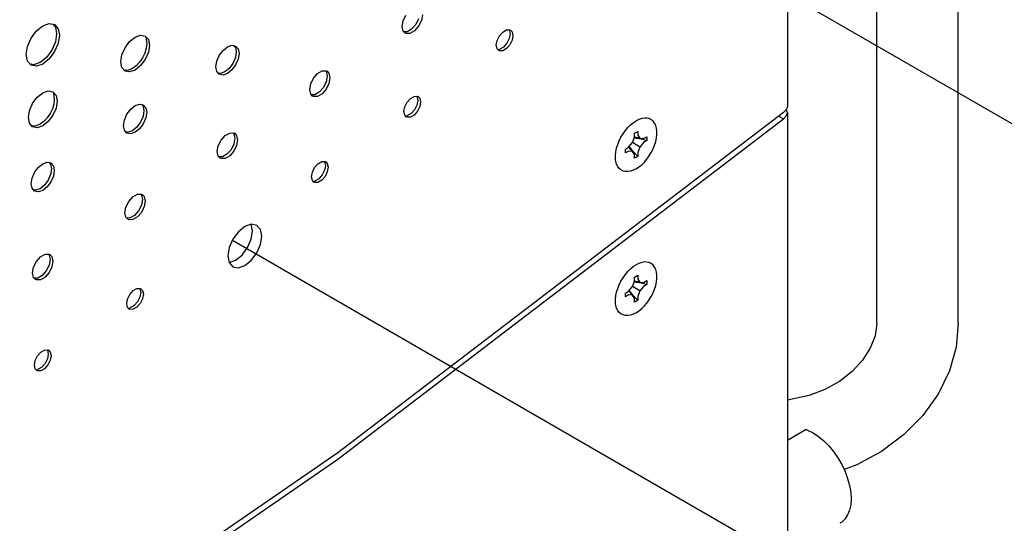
# Model space of a CAD drawing. Header units: inches. Extents: x 0 to 34, y 0 to 22.
# Tile 48 of 67: x 7.16 to 8.138, y 9.47 to 9.97. Entities that reach past the tile are written whole.
import ezdxf

# ---------------------------------------------------------------- set-up
doc = ezdxf.new("R2010")
doc.units = ezdxf.units.IN
doc.header["$LTSCALE"] = 1.87
doc.header["$MEASUREMENT"] = 0
doc.linetypes.add('CENTER', pattern=[0.6, 0.375, -0.075, 0.075, -0.075])
doc.layers.get('0').update_dxf_attribs({"linetype": 'CONTINUOUS'})
doc.layers.add('DEFAULT_1', color=7, linetype='CENTER')

msp = doc.modelspace()

# ---------------------------------------------------------------- linework, layer by layer
at = {"color": 2, "linetype": 'CONTINUOUS'}
for p, q in [((7.92211, 10.579), (7.92213, 9.88394)), ((8.01083, 9.66828), (8.01083, 10.52915)), ((8.09191, 9.66828), (8.09191, 10.52915)), ((7.53931, 9.96328), (7.54031, 9.96891)), ((7.54031, 9.96891), (7.54311, 9.97459)), ((7.55572, 9.97083), (7.55291, 9.96517)), ((7.5585, 9.9693), (7.5557, 9.96363)), ((7.5595, 9.97493), (7.5585, 9.9693)), ((7.17077, 9.95178), (7.17613, 9.959)), ((7.17613, 9.959), (7.18245, 9.9641)), ((7.18245, 9.9641), (7.18877, 9.9663)), ((7.18877, 9.9663), (7.19413, 9.96526)), ((7.19248, 9.96558), (7.19495, 9.96273)), ((7.19413, 9.96526), (7.1977, 9.96114)), ((7.19495, 9.96273), (7.19621, 9.95616)), ((7.1977, 9.96114), (7.19896, 9.95457)), ((7.54031, 9.9588), (7.53931, 9.96328)), ((7.54228, 9.95675), (7.54031, 9.9588)), ((7.54442, 9.95805), (7.54112, 9.95796)), ((7.54888, 9.96062), (7.54442, 9.95805)), ((7.55165, 9.95904), (7.54716, 9.95645)), ((7.55291, 9.96517), (7.54888, 9.96062)), ((7.5557, 9.96363), (7.55165, 9.95904)), ((7.63599, 9.95405), (7.63931, 9.9578)), ((7.63931, 9.9578), (7.64298, 9.95992)), ((7.64298, 9.95992), (7.64629, 9.95999)), ((7.64573, 9.95998), (7.64665, 9.95592)), ((7.64629, 9.95999), (7.64697, 9.95968)), ((7.64697, 9.95968), (7.64858, 9.958)), ((7.64858, 9.958), (7.6494, 9.95433)), ((7.16719, 9.94352), (7.17077, 9.95178)), ((7.19495, 9.94814), (7.19137, 9.93988)), ((7.19621, 9.95616), (7.19495, 9.94814)), ((7.19896, 9.95457), (7.1977, 9.94655)), ((7.26413, 9.94222), (7.26875, 9.94844)), ((7.26875, 9.94844), (7.27419, 9.95283)), ((7.27419, 9.95283), (7.27963, 9.95472)), ((7.27963, 9.95472), (7.28424, 9.95383)), ((7.28424, 9.95383), (7.28732, 9.95028)), ((7.2848, 9.95318), (7.28565, 9.94621)), ((7.28732, 9.95028), (7.28841, 9.94462)), ((7.54311, 9.95637), (7.54228, 9.95675)), ((7.54716, 9.95645), (7.54311, 9.95637)), ((7.63289, 9.9448), (7.6337, 9.94941)), ((7.6337, 9.94941), (7.63599, 9.95405)), ((7.64581, 9.95126), (7.64351, 9.94663)), ((7.64665, 9.95592), (7.64581, 9.95126)), ((7.64858, 9.94972), (7.64629, 9.94508)), ((7.6494, 9.95433), (7.64858, 9.94972)), ((7.16594, 9.9355), (7.16719, 9.94352)), ((7.19137, 9.93988), (7.18602, 9.93266)), ((7.19412, 9.9383), (7.18877, 9.93107)), ((7.1977, 9.94655), (7.19412, 9.9383)), ((7.26105, 9.93511), (7.26413, 9.94222)), ((7.28517, 9.94168), (7.28375, 9.9369)), ((7.28732, 9.93772), (7.28424, 9.93061)), ((7.28565, 9.94621), (7.28517, 9.94168)), ((7.28841, 9.94462), (7.28732, 9.93772)), ((7.35782, 9.93453), (7.36154, 9.93955)), ((7.36154, 9.93955), (7.36593, 9.94309)), ((7.36593, 9.94309), (7.37031, 9.94462)), ((7.37031, 9.94462), (7.37404, 9.94389)), ((7.37239, 9.94421), (7.37375, 9.94266)), ((7.37375, 9.94266), (7.37464, 9.93806)), ((7.37464, 9.93806), (7.37375, 9.93243)), ((7.37404, 9.94389), (7.37652, 9.94103)), ((7.37652, 9.94103), (7.37739, 9.93647)), ((7.6337, 9.94113), (7.63289, 9.9448)), ((7.63532, 9.93945), (7.6337, 9.94113)), ((7.64021, 9.94291), (7.63493, 9.93986)), ((7.63599, 9.93914), (7.63532, 9.93945)), ((7.63931, 9.93921), (7.63599, 9.93914)), ((7.64298, 9.94133), (7.63931, 9.93921)), ((7.64351, 9.94663), (7.64021, 9.94291)), ((7.64629, 9.94508), (7.64298, 9.94133)), ((7.16719, 9.92893), (7.16594, 9.9355)), ((7.17077, 9.92481), (7.16719, 9.92893)), ((7.1797, 9.92756), (7.17338, 9.92536)), ((7.18602, 9.93266), (7.1797, 9.92756)), ((7.18877, 9.93107), (7.18245, 9.92597)), ((7.25997, 9.9282), (7.26105, 9.93511)), ((7.26105, 9.92255), (7.25997, 9.9282)), ((7.27854, 9.92789), (7.27511, 9.92427)), ((7.28149, 9.9322), (7.27854, 9.92789)), ((7.28424, 9.93061), (7.27963, 9.92439)), ((7.28375, 9.9369), (7.28149, 9.9322)), ((7.35446, 9.92323), (7.35533, 9.9288)), ((7.35533, 9.9288), (7.35782, 9.93453)), ((7.37375, 9.93243), (7.37124, 9.92669)), ((7.37652, 9.9309), (7.37403, 9.92517)), ((7.37739, 9.93647), (7.37652, 9.9309)), ((7.17338, 9.92536), (7.16967, 9.92608)), ((7.17613, 9.92377), (7.17077, 9.92481)), ((7.18245, 9.92597), (7.17613, 9.92377)), ((7.26413, 9.919), (7.26105, 9.92255)), ((7.26776, 9.92002), (7.2636, 9.91961)), ((7.26875, 9.9181), (7.26413, 9.919)), ((7.27144, 9.92158), (7.26776, 9.92002)), ((7.27419, 9.92), (7.26875, 9.9181)), ((7.27511, 9.92427), (7.27144, 9.92158)), ((7.27963, 9.92439), (7.27419, 9.92)), ((7.35533, 9.91866), (7.35446, 9.92323)), ((7.35782, 9.9158), (7.35533, 9.91866)), ((7.36317, 9.9182), (7.35881, 9.91667)), ((7.36754, 9.92171), (7.36317, 9.9182)), ((7.37031, 9.92015), (7.36593, 9.91661)), ((7.37124, 9.92669), (7.36754, 9.92171)), ((7.37403, 9.92517), (7.37031, 9.92015)), ((7.45542, 9.91653), (7.45991, 9.91913)), ((7.45991, 9.91913), (7.46396, 9.91921)), ((7.4638, 9.91921), (7.465, 9.91389)), ((7.46396, 9.91921), (7.46479, 9.91883)), ((7.46479, 9.91883), (7.46676, 9.91677)), ((7.35881, 9.91667), (7.35671, 9.91708)), ((7.36154, 9.91508), (7.35782, 9.9158)), ((7.36593, 9.91661), (7.36154, 9.91508)), ((7.44857, 9.90628), (7.45137, 9.91195)), ((7.45137, 9.91195), (7.45542, 9.91653)), ((7.46398, 9.90819), (7.46117, 9.90253)), ((7.465, 9.91389), (7.46398, 9.90819)), ((7.46676, 9.91677), (7.46776, 9.9123)), ((7.46776, 9.9123), (7.46676, 9.90666)), ((7.18245, 9.89739), (7.18789, 9.89928)), ((7.18789, 9.89928), (7.1925, 9.89839)), ((7.1925, 9.89839), (7.19559, 9.89484)), ((7.44757, 9.90064), (7.44857, 9.90628)), ((7.44857, 9.89616), (7.44757, 9.90064)), ((7.46117, 9.90253), (7.45714, 9.89798)), ((7.46396, 9.90099), (7.45991, 9.89641)), ((7.46676, 9.90666), (7.46396, 9.90099)), ((7.17239, 9.88678), (7.17701, 9.893)), ((7.17701, 9.893), (7.18245, 9.89739)), ((7.19307, 9.89774), (7.19392, 9.89077)), ((7.19392, 9.89077), (7.19343, 9.88624)), ((7.19559, 9.89484), (7.19667, 9.88918)), ((7.19667, 9.88918), (7.19559, 9.88228)), ((7.45054, 9.89411), (7.44857, 9.89616)), ((7.45268, 9.89541), (7.44938, 9.89532)), ((7.45137, 9.89373), (7.45054, 9.89411)), ((7.45542, 9.89381), (7.45137, 9.89373)), ((7.45714, 9.89798), (7.45268, 9.89541)), ((7.45991, 9.89641), (7.45542, 9.89381)), ((7.54426, 9.88803), (7.54757, 9.89179)), ((7.54757, 9.89179), (7.55124, 9.89391)), ((7.55124, 9.89391), (7.55455, 9.89398)), ((7.55399, 9.89397), (7.55491, 9.88991)), ((7.55491, 9.88991), (7.55407, 9.88525)), ((7.55455, 9.89398), (7.55523, 9.89366)), ((7.55523, 9.89366), (7.55684, 9.89198)), ((7.55684, 9.89198), (7.55766, 9.88832)), ((7.16823, 9.87276), (7.16931, 9.87967)), ((7.16931, 9.87967), (7.17239, 9.88678)), ((7.19201, 9.88146), (7.18975, 9.87676)), ((7.19343, 9.88624), (7.19201, 9.88146)), ((7.19559, 9.88228), (7.1925, 9.87517)), ((7.26608, 9.87612), (7.2698, 9.88114)), ((7.2698, 9.88114), (7.27419, 9.88468)), ((7.27419, 9.88468), (7.27858, 9.88621)), ((7.27858, 9.88621), (7.2823, 9.88549)), ((7.28065, 9.8858), (7.28201, 9.88425)), ((7.28201, 9.88425), (7.2829, 9.87965)), ((7.2829, 9.87965), (7.28201, 9.87402)), ((7.2823, 9.88549), (7.28478, 9.88262)), ((7.28478, 9.88262), (7.28565, 9.87806)), ((7.54115, 9.87878), (7.54196, 9.88339)), ((7.54196, 9.87512), (7.54115, 9.87878)), ((7.54196, 9.88339), (7.54426, 9.88803)), ((7.55177, 9.88062), (7.54848, 9.8769)), ((7.55455, 9.87907), (7.55124, 9.87532)), ((7.55407, 9.88525), (7.55177, 9.88062)), ((7.55684, 9.88371), (7.55455, 9.87907)), ((7.55766, 9.88832), (7.55684, 9.88371)), ((7.92134, 9.88102), (7.9181, 9.87772)), ((7.92206, 9.87865), (7.921, 9.88068)), ((7.92213, 9.88395), (7.92134, 9.88102)), ((7.92213, 9.87776), (7.92206, 9.87865)), ((7.16931, 9.8671), (7.16823, 9.87276)), ((7.18789, 9.86895), (7.18245, 9.86455)), ((7.18681, 9.87245), (7.18338, 9.86883)), ((7.18975, 9.87676), (7.18681, 9.87245)), ((7.1925, 9.87517), (7.18789, 9.86895)), ((7.26272, 9.86482), (7.26359, 9.87039)), ((7.26359, 9.87039), (7.26608, 9.87612)), ((7.28201, 9.87402), (7.2795, 9.86828)), ((7.28478, 9.87249), (7.2823, 9.86676)), ((7.28565, 9.87806), (7.28478, 9.87249)), ((7.9181, 9.87772), (7.47564, 9.53975)), ((7.47564, 9.53356), (7.9181, 9.87153)), ((7.54358, 9.87344), (7.54196, 9.87512)), ((7.54848, 9.8769), (7.54319, 9.87384)), ((7.54426, 9.87313), (7.54358, 9.87344)), ((7.54757, 9.8732), (7.54426, 9.87313)), ((7.55124, 9.87532), (7.54757, 9.8732)), ((7.76906, 9.86773), (7.77187, 9.86957)), ((7.77469, 9.87097), (7.77187, 9.86957)), ((7.77744, 9.8719), (7.77469, 9.87097)), ((7.78009, 9.87234), (7.77744, 9.8719)), ((7.7826, 9.87229), (7.78009, 9.87234)), ((7.7849, 9.87175), (7.7826, 9.87229)), ((7.78696, 9.87071), (7.7849, 9.87175)), ((7.78873, 9.86922), (7.78696, 9.87071)), ((7.7902, 9.86728), (7.78873, 9.86922)), ((7.91349, 9.87419), (7.9181, 9.87153)), ((7.9181, 9.87153), (7.92134, 9.87483)), ((7.92134, 9.87483), (7.92213, 9.87776)), ((7.92213, 9.87775), (7.92213, 9.14948)), ((7.17239, 9.86356), (7.16931, 9.8671)), ((7.17602, 9.86458), (7.17186, 9.86417)), ((7.17701, 9.86266), (7.17239, 9.86356)), ((7.1797, 9.86614), (7.17602, 9.86458)), ((7.18245, 9.86455), (7.17701, 9.86266)), ((7.18338, 9.86883), (7.1797, 9.86614)), ((7.26359, 9.86026), (7.26272, 9.86482)), ((7.26608, 9.8574), (7.26359, 9.86026)), ((7.27144, 9.85979), (7.26707, 9.85827)), ((7.2758, 9.8633), (7.27144, 9.85979)), ((7.27858, 9.86174), (7.27419, 9.8582)), ((7.2795, 9.86828), (7.2758, 9.8633)), ((7.2823, 9.86676), (7.27858, 9.86174)), ((7.75884, 9.8567), (7.76115, 9.85991)), ((7.76115, 9.85991), (7.76365, 9.86285)), ((7.76365, 9.86285), (7.7663, 9.86547)), ((7.7663, 9.86547), (7.76906, 9.86773)), ((7.77022, 9.85718), (7.77352, 9.85908)), ((7.77352, 9.85908), (7.77352, 9.85527)), ((7.79132, 9.86495), (7.7902, 9.86728)), ((7.79208, 9.86225), (7.79132, 9.86495)), ((7.79246, 9.85925), (7.79208, 9.86225)), ((7.79246, 9.856), (7.79246, 9.85925)), ((7.26707, 9.85827), (7.26497, 9.85867)), ((7.2698, 9.85667), (7.26608, 9.8574)), ((7.27419, 9.8582), (7.2698, 9.85667)), ((7.35683, 9.84461), (7.35963, 9.85028)), ((7.35963, 9.85028), (7.36368, 9.85487)), ((7.36368, 9.85487), (7.36817, 9.85746)), ((7.36817, 9.85746), (7.37222, 9.85755)), ((7.37206, 9.85754), (7.37327, 9.85222)), ((7.37222, 9.85755), (7.37305, 9.85716)), ((7.37327, 9.85222), (7.37224, 9.84653)), ((7.37305, 9.85716), (7.37502, 9.85511)), ((7.37502, 9.85511), (7.37602, 9.85063)), ((7.37602, 9.85063), (7.37502, 9.845)), ((7.75354, 9.84612), (7.75501, 9.84974)), ((7.75501, 9.84974), (7.75679, 9.85329)), ((7.75679, 9.85329), (7.75884, 9.8567)), ((7.7681, 9.84791), (7.77022, 9.85336)), ((7.77039, 9.85243), (7.76989, 9.8525)), ((7.77564, 9.85226), (7.77019, 9.85321)), ((7.77022, 9.85336), (7.77022, 9.85718)), ((7.77658, 9.85133), (7.77039, 9.85243)), ((7.77352, 9.85527), (7.77564, 9.85226)), ((7.77564, 9.85226), (7.7793, 9.85193)), ((7.7826, 9.85003), (7.77658, 9.85133)), ((7.7793, 9.85193), (7.7826, 9.85384)), ((7.7826, 9.85003), (7.7793, 9.84812)), ((7.7826, 9.85384), (7.7826, 9.85003)), ((7.79132, 9.84898), (7.79208, 9.85256)), ((7.79208, 9.85256), (7.79246, 9.856)), ((7.35583, 9.83898), (7.35683, 9.84461)), ((7.36943, 9.84086), (7.3654, 9.83632)), ((7.37224, 9.84653), (7.36943, 9.84086)), ((7.37502, 9.845), (7.37222, 9.83933)), ((7.75166, 9.83892), (7.75242, 9.84249)), ((7.75242, 9.84249), (7.75354, 9.84612)), ((7.76114, 9.84145), (7.76444, 9.84335)), ((7.76114, 9.83763), (7.76114, 9.84145)), ((7.76444, 9.83954), (7.76114, 9.83763)), ((7.76444, 9.84335), (7.7681, 9.84791)), ((7.7681, 9.83921), (7.76444, 9.83954)), ((7.7681, 9.83921), (7.76456, 9.84345)), ((7.76534, 9.84367), (7.76502, 9.84407)), ((7.76938, 9.83886), (7.76534, 9.84367)), ((7.77564, 9.84356), (7.7681, 9.84791)), ((7.77564, 9.84356), (7.77352, 9.83811)), ((7.7793, 9.84812), (7.77564, 9.84356)), ((7.78696, 9.83818), (7.78873, 9.84173)), ((7.78873, 9.84173), (7.7902, 9.84535)), ((7.7902, 9.84535), (7.79132, 9.84898)), ((7.35683, 9.8345), (7.35583, 9.83898)), ((7.3588, 9.83245), (7.35683, 9.8345)), ((7.36094, 9.83374), (7.35764, 9.83366)), ((7.35963, 9.83206), (7.3588, 9.83245)), ((7.36368, 9.83215), (7.35963, 9.83206)), ((7.3654, 9.83632), (7.36094, 9.83374)), ((7.36817, 9.83474), (7.36368, 9.83215)), ((7.37222, 9.83933), (7.36817, 9.83474)), ((7.75128, 9.83547), (7.75166, 9.83892)), ((7.75128, 9.83222), (7.75128, 9.83547)), ((7.75142, 9.83068), (7.75128, 9.83222)), ((7.75142, 9.8307), (7.75142, 9.83068)), ((7.75166, 9.82922), (7.75142, 9.83068)), ((7.77022, 9.8362), (7.7681, 9.83921)), ((7.77352, 9.8343), (7.76938, 9.83886)), ((7.77022, 9.83239), (7.77022, 9.8362)), ((7.77352, 9.8343), (7.77022, 9.83239)), ((7.77352, 9.83811), (7.77352, 9.8343)), ((7.78009, 9.82862), (7.7826, 9.83156)), ((7.7826, 9.83156), (7.7849, 9.83477)), ((7.7849, 9.83477), (7.78696, 9.83818)), ((7.17434, 9.8184), (7.17806, 9.82341)), ((7.17806, 9.82341), (7.18245, 9.82696)), ((7.18245, 9.82696), (7.18684, 9.82848)), ((7.18684, 9.82848), (7.19056, 9.82776)), ((7.18892, 9.82808), (7.19027, 9.82652)), ((7.19027, 9.82652), (7.19116, 9.82192)), ((7.19116, 9.82192), (7.19027, 9.8163)), ((7.19056, 9.82776), (7.19304, 9.8249)), ((7.19304, 9.8249), (7.19392, 9.82034)), ((7.19392, 9.82034), (7.19304, 9.81476)), ((7.45023, 9.81858), (7.45252, 9.82322)), ((7.45252, 9.82322), (7.45583, 9.82697)), ((7.45583, 9.82697), (7.4595, 9.8291)), ((7.4595, 9.8291), (7.46281, 9.82917)), ((7.46233, 9.82044), (7.46003, 9.8158)), ((7.46225, 9.82915), (7.46317, 9.8251)), ((7.46317, 9.8251), (7.46233, 9.82044)), ((7.46281, 9.82917), (7.46349, 9.82885)), ((7.46349, 9.82885), (7.4651, 9.82717)), ((7.4651, 9.82717), (7.46592, 9.82351)), ((7.46592, 9.82351), (7.4651, 9.8189)), ((7.75242, 9.82652), (7.75166, 9.82922)), ((7.75354, 9.82419), (7.75242, 9.82652)), ((7.75501, 9.82226), (7.75354, 9.82419)), ((7.75679, 9.82076), (7.75501, 9.82226)), ((7.75884, 9.81973), (7.75679, 9.82076)), ((7.76906, 9.8205), (7.7663, 9.81957)), ((7.77187, 9.8219), (7.76906, 9.8205)), ((7.77187, 9.8219), (7.77468, 9.82375)), ((7.77468, 9.82375), (7.77744, 9.826)), ((7.77744, 9.826), (7.78009, 9.82862)), ((7.17098, 9.80709), (7.17185, 9.81266)), ((7.17185, 9.81266), (7.17434, 9.8184)), ((7.18776, 9.81055), (7.18406, 9.80558)), ((7.19027, 9.8163), (7.18776, 9.81055)), ((7.19304, 9.81476), (7.19056, 9.80903)), ((7.44941, 9.81397), (7.45023, 9.81858)), ((7.45023, 9.81031), (7.44941, 9.81397)), ((7.45184, 9.80863), (7.45023, 9.81031)), ((7.45674, 9.81208), (7.45145, 9.80903)), ((7.4595, 9.81051), (7.45583, 9.80838)), ((7.46003, 9.8158), (7.45674, 9.81208)), ((7.46281, 9.81426), (7.4595, 9.81051)), ((7.4651, 9.8189), (7.46281, 9.81426)), ((7.76115, 9.81918), (7.75884, 9.81973)), ((7.76365, 9.81913), (7.76115, 9.81918)), ((7.7663, 9.81957), (7.76365, 9.81913)), ((7.17185, 9.80253), (7.17098, 9.80709)), ((7.17434, 9.79967), (7.17185, 9.80253)), ((7.17533, 9.80054), (7.17323, 9.80094)), ((7.1797, 9.80206), (7.17533, 9.80054)), ((7.18245, 9.80047), (7.17806, 9.79895)), ((7.18406, 9.80558), (7.1797, 9.80206)), ((7.18684, 9.80401), (7.18245, 9.80047)), ((7.19056, 9.80903), (7.18684, 9.80401)), ((7.45252, 9.80831), (7.45184, 9.80863)), ((7.45583, 9.80838), (7.45252, 9.80831)), ((7.17806, 9.79895), (7.17434, 9.79967)), ((7.2679, 9.78959), (7.27194, 9.79418)), ((7.27194, 9.79418), (7.27643, 9.79677)), ((7.27643, 9.79677), (7.28048, 9.79686)), ((7.28032, 9.79685), (7.28153, 9.79153)), ((7.28048, 9.79686), (7.28131, 9.79647)), ((7.28153, 9.79153), (7.28051, 9.78583)), ((7.28131, 9.79647), (7.28328, 9.79442)), ((7.28328, 9.79442), (7.28428, 9.78994)), ((7.2641, 9.77829), (7.2651, 9.78392)), ((7.2651, 9.78392), (7.2679, 9.78959)), ((7.28051, 9.78583), (7.27769, 9.78017)), ((7.28328, 9.78431), (7.28048, 9.77864)), ((7.28428, 9.78994), (7.28328, 9.78431)), ((7.2651, 9.77381), (7.2641, 9.77829)), ((7.26707, 9.77175), (7.2651, 9.77381)), ((7.26921, 9.77305), (7.2659, 9.77297)), ((7.2679, 9.77137), (7.26707, 9.77175)), ((7.27194, 9.77146), (7.2679, 9.77137)), ((7.27366, 9.77562), (7.26921, 9.77305)), ((7.27643, 9.77405), (7.27194, 9.77146)), ((7.27769, 9.78017), (7.27366, 9.77562)), ((7.28048, 9.77864), (7.27643, 9.77405)), ((7.38317, 9.76452), (7.37675, 9.75934)), ((7.3896, 9.76676), (7.38317, 9.76452)), ((7.39079, 9.76013), (7.38951, 9.76681)), ((7.39504, 9.7657), (7.3896, 9.76676)), ((7.39868, 9.76151), (7.39504, 9.7657)), ((7.39996, 9.75483), (7.39868, 9.76151)), ((7.3713, 9.75199), (7.36766, 9.7436)), ((7.37675, 9.75934), (7.3713, 9.75199)), ((7.38587, 9.74358), (7.38951, 9.75197)), ((7.38951, 9.75197), (7.39079, 9.76013)), ((7.39868, 9.74668), (7.39996, 9.75483)), ((7.36766, 9.7436), (7.36638, 9.73545)), ((7.38042, 9.73624), (7.38587, 9.74358)), ((7.39504, 9.73829), (7.39868, 9.74668)), ((7.17616, 9.72987), (7.1802, 9.73445)), ((7.1802, 9.73445), (7.18469, 9.73705)), ((7.18469, 9.73705), (7.18874, 9.73713)), ((7.18858, 9.73713), (7.18979, 9.7318)), ((7.18874, 9.73713), (7.18957, 9.73675)), ((7.18957, 9.73675), (7.19154, 9.73469)), ((7.19154, 9.73469), (7.19254, 9.73022)), ((7.36638, 9.73545), (7.36766, 9.72876)), ((7.374, 9.73105), (7.38042, 9.73624)), ((7.3896, 9.73094), (7.39504, 9.73829)), ((7.17236, 9.71856), (7.17336, 9.7242)), ((7.17336, 9.7242), (7.17616, 9.72987)), ((7.18877, 9.72611), (7.18595, 9.72045)), ((7.19154, 9.72458), (7.18874, 9.71891)), ((7.18979, 9.7318), (7.18877, 9.72611)), ((7.19254, 9.73022), (7.19154, 9.72458)), ((7.36765, 9.72884), (7.374, 9.73105)), ((7.36766, 9.72876), (7.3713, 9.72458)), ((7.3713, 9.72458), (7.37675, 9.72352)), ((7.37675, 9.72352), (7.38317, 9.72575)), ((7.38317, 9.72575), (7.3896, 9.73094)), ((7.76365, 9.71985), (7.7663, 9.72247)), ((7.7663, 9.72247), (7.76906, 9.72472)), ((7.76906, 9.72472), (7.77187, 9.72657)), ((7.77469, 9.72797), (7.77187, 9.72657)), ((7.77744, 9.7289), (7.77469, 9.72797)), ((7.78009, 9.72934), (7.77744, 9.7289)), ((7.7826, 9.72929), (7.78009, 9.72934)), ((7.7849, 9.72874), (7.7826, 9.72929)), ((7.78696, 9.72771), (7.7849, 9.72874)), ((7.78873, 9.72621), (7.78696, 9.72771)), ((7.7902, 9.72428), (7.78873, 9.72621)), ((7.79132, 9.72194), (7.7902, 9.72428)), ((7.17336, 9.71408), (7.17236, 9.71856)), ((7.17533, 9.71203), (7.17336, 9.71408)), ((7.17747, 9.71333), (7.17416, 9.71324)), ((7.18193, 9.7159), (7.17747, 9.71333)), ((7.18469, 9.71433), (7.1802, 9.71173)), ((7.18595, 9.72045), (7.18193, 9.7159)), ((7.18874, 9.71891), (7.18469, 9.71433)), ((7.75679, 9.71029), (7.75884, 9.7137)), ((7.75884, 9.7137), (7.76115, 9.71691)), ((7.76115, 9.71691), (7.76365, 9.71985)), ((7.77022, 9.71417), (7.77352, 9.71608)), ((7.77022, 9.71036), (7.77022, 9.71417)), ((7.77352, 9.71608), (7.77352, 9.71227)), ((7.79208, 9.71925), (7.79132, 9.72194)), ((7.79246, 9.71625), (7.79208, 9.71925)), ((7.79208, 9.70955), (7.79246, 9.713)), ((7.79246, 9.713), (7.79246, 9.71625)), ((7.17616, 9.71165), (7.17533, 9.71203)), ((7.1802, 9.71173), (7.17616, 9.71165)), ((7.27235, 9.70094), (7.27602, 9.70306)), ((7.27602, 9.70306), (7.27934, 9.70313)), ((7.27877, 9.70312), (7.27969, 9.69906)), ((7.27934, 9.70313), (7.28001, 9.70281)), ((7.28001, 9.70281), (7.28163, 9.70113)), ((7.75242, 9.69949), (7.75354, 9.70312)), ((7.75354, 9.70312), (7.75501, 9.70674)), ((7.75501, 9.70674), (7.75679, 9.71029)), ((7.76444, 9.70035), (7.7681, 9.70491)), ((7.7681, 9.70491), (7.77022, 9.71036)), ((7.77564, 9.70056), (7.7681, 9.70491)), ((7.77039, 9.70943), (7.76989, 9.7095)), ((7.77564, 9.70926), (7.77019, 9.71021)), ((7.77658, 9.70833), (7.77039, 9.70943)), ((7.77352, 9.71227), (7.77564, 9.70926)), ((7.77564, 9.70926), (7.7793, 9.70893)), ((7.7793, 9.70512), (7.77564, 9.70056)), ((7.7826, 9.70702), (7.77658, 9.70833)), ((7.7793, 9.70893), (7.7826, 9.71084)), ((7.7826, 9.70702), (7.7793, 9.70512)), ((7.7826, 9.71084), (7.7826, 9.70702)), ((7.7902, 9.70235), (7.79132, 9.70598)), ((7.79132, 9.70598), (7.79208, 9.70955)), ((7.26675, 9.69254), (7.26904, 9.69718)), ((7.26904, 9.69718), (7.27235, 9.70094)), ((7.27886, 9.6944), (7.27655, 9.68977)), ((7.27969, 9.69906), (7.27886, 9.6944)), ((7.28163, 9.69286), (7.27934, 9.68822)), ((7.28163, 9.70113), (7.28244, 9.69747)), ((7.28244, 9.69747), (7.28163, 9.69286)), ((7.75128, 9.69247), (7.75166, 9.69591)), ((7.75166, 9.69591), (7.75242, 9.69949)), ((7.76114, 9.69844), (7.76444, 9.70035)), ((7.76114, 9.69463), (7.76114, 9.69844)), ((7.76444, 9.69654), (7.76114, 9.69463)), ((7.7681, 9.69621), (7.76444, 9.69654)), ((7.7681, 9.69621), (7.76456, 9.70045)), ((7.76534, 9.70067), (7.76502, 9.70107)), ((7.76938, 9.69586), (7.76534, 9.70067)), ((7.77022, 9.6932), (7.7681, 9.69621)), ((7.77352, 9.69129), (7.76938, 9.69586)), ((7.77022, 9.68939), (7.77022, 9.6932)), ((7.77564, 9.70056), (7.77352, 9.69511)), ((7.77352, 9.69511), (7.77352, 9.69129)), ((7.7849, 9.69177), (7.78696, 9.69518)), ((7.78696, 9.69518), (7.78873, 9.69873)), ((7.78873, 9.69873), (7.7902, 9.70235)), ((7.26593, 9.68794), (7.26675, 9.69254)), ((7.26675, 9.68427), (7.26593, 9.68794)), ((7.26836, 9.68259), (7.26675, 9.68427)), ((7.27326, 9.68605), (7.26797, 9.683)), ((7.27602, 9.68447), (7.27235, 9.68235)), ((7.27655, 9.68977), (7.27326, 9.68605)), ((7.27934, 9.68822), (7.27602, 9.68447)), ((7.75128, 9.68922), (7.75128, 9.69247)), ((7.75142, 9.68767), (7.75128, 9.68922)), ((7.75142, 9.68769), (7.75142, 9.68767)), ((7.75166, 9.68622), (7.75142, 9.68767)), ((7.75242, 9.68352), (7.75166, 9.68622)), ((7.75354, 9.68119), (7.75242, 9.68352)), ((7.77352, 9.69129), (7.77022, 9.68939)), ((7.77744, 9.683), (7.78009, 9.68562)), ((7.78009, 9.68562), (7.7826, 9.68856)), ((7.7826, 9.68856), (7.7849, 9.69177)), ((7.26904, 9.68228), (7.26836, 9.68259)), ((7.27235, 9.68235), (7.26904, 9.68228)), ((7.75501, 9.67925), (7.75354, 9.68119)), ((7.75679, 9.67776), (7.75501, 9.67925)), ((7.75884, 9.67672), (7.75679, 9.67776)), ((7.76115, 9.67618), (7.75884, 9.67672)), ((7.76365, 9.67612), (7.76115, 9.67618)), ((7.7663, 9.67657), (7.76365, 9.67612)), ((7.76906, 9.6775), (7.7663, 9.67657)), ((7.77187, 9.6789), (7.76906, 9.6775)), ((7.77187, 9.6789), (7.77468, 9.68074)), ((7.77468, 9.68074), (7.77744, 9.683)), ((8.01083, 9.66828), (8.00916, 9.65599)), ((8.09191, 9.66828), (8.0897, 9.64477)), ((8.00916, 9.65599), (8.00441, 9.64372)), ((8.0897, 9.64477), (8.08303, 9.62123)), ((7.17501, 9.63131), (7.1773, 9.63595)), ((7.1773, 9.63595), (7.18061, 9.6397)), ((7.18061, 9.6397), (7.18429, 9.64183)), ((7.18429, 9.64183), (7.1876, 9.6419)), ((7.18704, 9.64188), (7.18795, 9.63783)), ((7.18795, 9.63783), (7.18712, 9.63317)), ((7.1876, 9.6419), (7.18828, 9.64158)), ((7.18828, 9.64158), (7.18989, 9.6399)), ((7.18989, 9.6399), (7.1907, 9.63624)), ((7.1907, 9.63624), (7.18989, 9.63163)), ((8.00441, 9.64372), (7.99681, 9.63181)), ((7.17419, 9.6267), (7.17501, 9.63131)), ((7.17501, 9.62304), (7.17419, 9.6267)), ((7.18152, 9.62482), (7.17623, 9.62176)), ((7.18481, 9.62853), (7.18152, 9.62482)), ((7.1876, 9.62699), (7.18429, 9.62324)), ((7.18712, 9.63317), (7.18481, 9.62853)), ((7.18989, 9.63163), (7.1876, 9.62699)), ((7.99681, 9.63181), (7.98657, 9.62066)), ((7.17662, 9.62136), (7.17501, 9.62304)), ((7.1773, 9.62105), (7.17662, 9.62136)), ((7.18061, 9.62112), (7.1773, 9.62105)), ((7.18429, 9.62324), (7.18061, 9.62112)), ((7.98657, 9.62066), (7.97393, 9.61072)), ((8.08303, 9.62123), (8.07182, 9.59814)), ((7.97393, 9.61072), (7.95944, 9.60255)), ((7.94371, 9.59658), (7.92213, 9.59193)), ((7.95944, 9.60255), (7.94371, 9.59658)), ((8.07182, 9.59814), (8.05653, 9.57671)), ((8.05653, 9.57671), (8.03752, 9.55745)), ((7.94064, 9.56282), (7.92213, 9.55213)), ((7.94064, 9.56282), (7.94223, 9.5623)), ((7.94223, 9.5623), (7.94761, 9.55964)), ((7.94761, 9.55964), (7.95299, 9.55609)), ((7.95299, 9.55609), (7.95826, 9.55172)), ((8.03752, 9.55745), (8.01554, 9.54105)), ((7.95826, 9.55172), (7.96331, 9.54663)), ((7.96331, 9.54663), (7.96805, 9.54091)), ((7.47564, 9.53975), (7.02947, 9.23265)), ((7.96805, 9.54091), (7.97236, 9.53468)), ((8.01554, 9.54105), (7.9912, 9.52791)), ((7.02947, 9.22647), (7.47564, 9.53356)), ((7.97236, 9.53468), (7.97618, 9.52808)), ((7.97618, 9.52808), (7.97941, 9.52123)), ((7.9912, 9.52791), (7.97846, 9.52324)), ((7.97941, 9.52123), (7.98199, 9.51427)), ((7.98199, 9.51427), (7.98388, 9.50735)), ((7.98388, 9.50735), (7.98502, 9.5006)), ((7.98502, 9.5006), (7.98541, 9.49417)), ((7.98502, 9.48818), (7.98388, 9.48276)), ((7.98541, 9.49417), (7.98502, 9.48818)), ((7.98199, 9.47801), (7.97941, 9.47404)), ((7.98388, 9.48276), (7.98199, 9.47801)), ((7.97618, 9.47092), (7.97434, 9.4697)), ((7.97941, 9.47404), (7.97618, 9.47092))]:
    msp.add_line(p, q, dxfattribs=at)
at = {"layer": 'DEFAULT_1', "color": 2, "linetype": 'CENTER'}
for p, q in [((7.69103, 10.12843), (9.11652, 9.30739)), ((7.37089, 9.75105), (8.65558, 9.00897))]:
    msp.add_line(p, q, dxfattribs=at)

doc.saveas('drawing.dxf')
